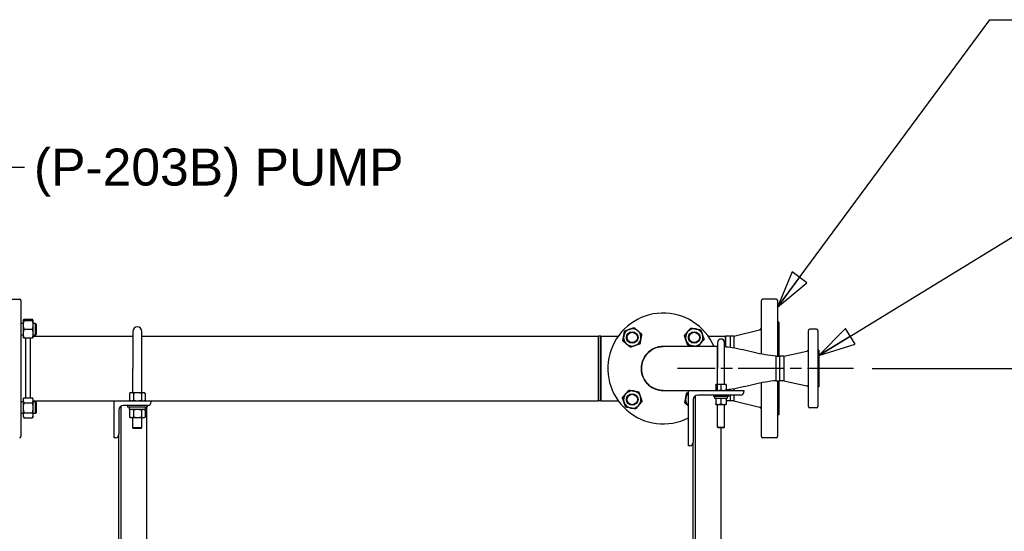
# Paper-space layout 'SHEET_1' of a CAD drawing. Header units: inches. Extents: x 4 to 540, y 12 to 340.
# Tile 59 of 118: x 297 to 350, y 143 to 171. Entities that reach past the tile are written whole.
import ezdxf

# ---------------------------------------------------------------- set-up
doc = ezdxf.new("R2010")
doc.units = ezdxf.units.IN
doc.header["$LTSCALE"] = 16
doc.header["$MEASUREMENT"] = 0
doc.linetypes.add('CHAIN', pattern=[0.7087, 0.4724, -0.0591, 0.1181, -0.0591])
doc.layers.get('0').update_dxf_attribs({"lineweight": 25})
doc.layers.get('DEFPOINTS').update_dxf_attribs({"lineweight": 25})
doc.layers.add('CENTER', color=7, linetype='CHAIN', lineweight=25)
doc.layers.add('DIMEN', color=7, linetype='Continuous', lineweight=25)
doc.styles.get("Standard").update_dxf_attribs({"font": 'arial.ttf'})
doc.dimstyles.new('DEFAULT-ANSI', dxfattribs={"dimscale": 16, "dimtxt": 0.125, "dimasz": 0.1875, "dimexe": 0.125, "dimexo": 0.0625, "dimgap": 0.031496, "dimtad": 0, "dimtih": 1, "dimtoh": 1, "dimrnd": 1e-08, "dimzin": 4, "dimdsep": 46, "dimtxsty": 'Standard', "dimblk": 'Filled-1', "dimcen": 0.09, "dimdle": 0.393701, "dimclrd": 256, "dimclre": 256, "dimclrt": 256, "dimadec": 0, "dimazin": 1, "dimtfac": 1.504, "dimtofl": 0, "dimtmove": 0, "dimatfit": 3, "dimldrblk": 'Filled-1', "dimfxl": 1, "dimtolj": 1, "dimtzin": 4, "dimlwd": 25, "dimlwe": 25, "dimarcsym": 0})
doc.dimstyles.new('DEFAULT-ANSI$7', dxfattribs={"dimscale": 16, "dimtxt": 0.125, "dimasz": 0.125, "dimexe": 0.125, "dimexo": 0.0625, "dimgap": 0.031496, "dimtad": 0, "dimtih": 1, "dimtoh": 1, "dimrnd": 1e-08, "dimzin": 4, "dimdsep": 46, "dimtxsty": 'Standard', "dimblk": 'Filled-1', "dimcen": 0.09, "dimdle": 0.393701, "dimclrd": 256, "dimclre": 256, "dimclrt": 256, "dimadec": 0, "dimazin": 1, "dimtfac": 1.504, "dimtofl": 0, "dimtmove": 0, "dimatfit": 3, "dimldrblk": 'Filled-1', "dimfxl": 1, "dimtolj": 1, "dimtzin": 4, "dimlwd": 25, "dimlwe": 25, "dimarcsym": 0})

# ---------------------------------------------------------------- blocks, each defined once
blk = doc.blocks.new('Filled-1')
at = {"color": 0}
for p, q in [((0, 0), (-1, 0.25)), ((-1, 0.25), (-1, -0.25)), ((-1, 0), (0, 0)), ((-1, -0.25), (0, 0))]:
    blk.add_line(p, q, dxfattribs=at)
at = {"color": 0, "flags": 128}
blk.add_lwpolyline([(-1, -0.25), (0, 0), (-1, 0.25), (-1, -0.25)], dxfattribs=at)
at = {"color": 0}
blk.add_solid([(-1, -0.25), (0, 0), (-1, 0.25), (-1, -0.25)], dxfattribs=at)
blk = doc.blocks.new('*D39')
at = {"layer": 'DEFPOINTS', "color": 0, "linetype": 'Continuous'}
for p in [(342.282, 151.891), (341.262, 102.969), (358.9, 102.969)]:
    blk.add_point(p, dxfattribs=at)
at = {"layer": 'DIMEN', "linetype": 'Continuous', "lineweight": 25}
for p, q in [((343.282, 151.891), (360.9, 151.891)), ((358.9, 148.891), (358.9, 128.955)), ((358.9, 105.969), (358.9, 125.905)), ((342.262, 102.969), (360.9, 102.969))]:
    blk.add_line(p, q, dxfattribs=at)
at = {"layer": 'DIMEN', "linetype": 'Continuous', "lineweight": 25, "xscale": 3, "yscale": 3, "zscale": 3}
for p, rotation in [((358.9, 151.891), 90), ((358.9, 102.969), 270)]:
    blk.add_blockref('Filled-1', p, dxfattribs=dict(at, rotation=rotation))
at = {"layer": 'DIMEN', "linetype": 'Continuous', "lineweight": 25, "insert": (355.495, 128.451), "char_height": 2, "attachment_point": 1}
blk.add_mtext('\\A1;48.92', dxfattribs=at)

psp = doc.layouts.new('SHEET_1')

# ---------------------------------------------------------------- linework, layer by layer
for p, q in [((296.349, 155.641), (297.099, 155.641)), ((297.162, 155.579), (297.162, 148.204)), ((337.287, 152.668), (337.287, 155.579)), ((338.099, 155.641), (337.349, 155.641)), ((338.162, 155.579), (338.162, 152.551)), ((297.287, 154.325), (297.162, 154.325)), ((297.287, 154.481), (297.329, 154.554)), ((297.287, 154.481), (297.287, 154.247)), ((297.287, 154.247), (297.287, 153.778)), ((297.329, 154.554), (297.792, 154.554)), ((297.329, 154.481), (297.792, 154.481)), ((297.834, 154.481), (297.792, 154.554)), ((297.834, 154.247), (297.834, 154.481)), ((297.959, 154.325), (297.834, 154.325)), ((297.834, 153.778), (297.834, 154.247)), ((297.959, 153.7), (297.959, 154.325)), ((297.99, 154.294), (297.959, 154.325)), ((297.99, 154.294), (297.99, 153.731)), ((338.224, 154.391), (338.162, 154.391)), ((338.224, 154.391), (338.224, 152.551)), ((297.287, 153.7), (297.162, 153.7)), ((297.287, 153.778), (297.287, 153.544)), ((297.329, 154.012), (297.792, 154.012)), ((297.834, 153.544), (297.834, 153.778)), ((297.959, 153.7), (297.834, 153.7)), ((297.99, 153.731), (297.959, 153.7)), ((303.224, 153.891), (303.224, 151.891)), ((303.724, 151.891), (303.724, 153.891)), ((335.787, 153.641), (337.192, 153.992)), ((339.844, 149.829), (339.844, 153.954)), ((340.282, 154.016), (339.907, 154.016)), ((340.344, 153.954), (340.344, 149.829)), ((297.329, 153.544), (297.792, 153.544)), ((297.412, 153.544), (297.412, 150.311)), ((297.662, 153.544), (297.662, 151.891)), ((297.834, 153.641), (303.224, 153.641)), ((303.724, 153.641), (328.464, 153.641)), ((328.464, 153.641), (328.464, 150.141)), ((328.464, 151.891), (328.464, 153.641)), ((328.589, 153.641), (328.464, 153.641)), ((328.589, 150.141), (328.589, 153.641)), ((328.589, 153.641), (329.533, 153.641)), ((328.589, 153.641), (328.589, 151.891)), ((334.406, 153.641), (335.349, 153.641)), ((334.907, 153.297), (334.907, 151.891)), ((335.282, 151.891), (335.282, 153.297)), ((335.349, 153.641), (335.349, 153.056)), ((335.349, 153.056), (335.349, 153.641)), ((335.591, 153.641), (335.349, 153.641)), ((335.591, 153.641), (335.591, 153.026)), ((335.787, 153.641), (335.591, 153.641)), ((335.591, 153.641), (335.591, 153.026)), ((335.787, 153.641), (335.787, 152.996)), ((334.899, 153.079), (331.97, 153.079)), ((334.899, 153.079), (334.907, 153.079)), ((338.501, 152.551), (339.747, 152.837)), ((340.407, 152.891), (340.344, 152.891)), ((340.407, 152.891), (340.407, 150.891)), ((338.094, 151.231), (338.094, 152.551)), ((338.094, 151.231), (338.094, 152.551)), ((338.094, 152.551), (338.275, 152.551)), ((338.275, 152.551), (338.275, 151.231)), ((338.501, 152.551), (338.275, 152.551)), ((338.275, 152.551), (338.275, 151.231)), ((338.501, 152.551), (338.501, 151.231)), ((297.662, 151.891), (297.662, 150.311)), ((303.224, 150.579), (303.224, 151.891)), ((303.724, 150.579), (303.724, 151.891)), ((328.464, 150.141), (328.464, 151.891)), ((328.589, 151.891), (328.589, 150.141)), ((334.907, 151.032), (334.907, 151.891)), ((335.282, 151.032), (335.282, 151.891)), ((334.954, 151.032), (334.813, 151.032)), ((334.813, 151.007), (334.813, 150.729)), ((335.235, 151.032), (334.954, 151.032)), ((335.094, 151.007), (335.094, 150.729)), ((335.376, 151.032), (335.235, 151.032)), ((335.376, 151.007), (335.376, 150.729)), ((337.287, 148.204), (337.287, 151.114)), ((338.094, 151.231), (338.275, 151.231)), ((338.162, 151.231), (338.162, 148.204)), ((338.224, 151.231), (338.224, 149.391)), ((338.501, 151.231), (338.275, 151.231)), ((338.501, 151.231), (339.747, 150.945)), ((303.099, 150.579), (303.041, 150.545)), ((303.041, 150.545), (303.041, 150.175)), ((303.15, 150.579), (303.099, 150.579)), ((303.474, 150.579), (303.15, 150.579)), ((303.258, 150.545), (303.258, 150.175)), ((303.799, 150.579), (303.474, 150.579)), ((303.691, 150.545), (303.691, 150.175)), ((303.849, 150.579), (303.799, 150.579)), ((303.849, 150.579), (303.907, 150.545)), ((303.907, 150.545), (303.907, 150.175)), ((331.97, 150.704), (333.344, 150.704)), ((333.344, 147.704), (333.344, 150.704)), ((333.344, 150.704), (336.344, 150.704)), ((336.154, 150.454), (333.844, 150.454)), ((334.688, 150.454), (334.688, 150.369)), ((335.5, 150.454), (335.5, 150.369)), ((335.591, 150.756), (335.591, 150.704)), ((335.591, 150.756), (335.591, 150.704)), ((335.591, 150.454), (335.591, 150.141)), ((335.591, 150.454), (335.591, 150.141)), ((335.787, 150.787), (335.787, 150.704)), ((335.787, 150.454), (335.787, 150.141)), ((336.344, 150.704), (336.344, 150.644)), ((340.407, 150.891), (340.344, 150.891)), ((297.287, 150.082), (297.162, 150.082)), ((297.287, 150.238), (297.329, 150.311)), ((297.287, 150.238), (297.287, 150.176)), ((297.287, 150.176), (297.287, 149.77)), ((297.329, 150.311), (297.792, 150.311)), ((297.329, 150.04), (297.792, 150.04)), ((297.834, 150.238), (297.792, 150.311)), ((297.834, 150.176), (297.834, 150.238)), ((297.834, 149.77), (297.834, 150.176)), ((297.834, 150.141), (302.224, 150.141)), ((297.959, 150.082), (297.834, 150.082)), ((297.959, 149.457), (297.959, 150.082)), ((297.99, 150.051), (297.959, 150.082)), ((297.99, 150.051), (297.99, 149.488)), ((302.224, 148.141), (302.224, 150.141)), ((302.224, 150.141), (304.224, 150.141)), ((303.099, 150.141), (303.041, 150.175)), ((303.849, 150.141), (303.907, 150.175)), ((304.224, 150.141), (328.464, 150.141)), ((304.224, 150.141), (304.224, 150.081)), ((328.589, 150.141), (328.464, 150.141)), ((328.589, 150.141), (329.533, 150.141)), ((333.344, 150.141), (333.344, 150.141)), ((333.594, 150.204), (333.594, 147.894)), ((333.692, 150.402), (333.692, 115.389)), ((335.5, 150.369), (334.688, 150.369)), ((334.754, 150.357), (334.754, 150.286)), ((335.423, 150.275), (334.766, 150.275)), ((334.813, 150.249), (334.813, 149.972)), ((334.813, 149.946), (334.954, 149.946)), ((334.907, 148.71), (334.907, 149.946)), ((334.954, 149.946), (335.235, 149.946)), ((335.094, 150.249), (335.094, 149.972)), ((335.235, 149.946), (335.376, 149.946)), ((335.282, 148.71), (335.282, 149.946)), ((335.376, 150.249), (335.376, 149.972)), ((335.591, 150.141), (335.376, 150.141)), ((335.434, 150.357), (335.434, 150.286)), ((335.787, 150.141), (335.591, 150.141)), ((335.787, 150.141), (337.192, 149.79)), ((297.287, 149.457), (297.162, 149.457)), ((297.287, 149.77), (297.287, 149.364)), ((297.329, 149.499), (297.792, 149.499)), ((297.834, 149.364), (297.834, 149.77)), ((297.959, 149.457), (297.834, 149.457)), ((297.99, 149.488), (297.959, 149.457)), ((302.474, 149.641), (302.474, 148.331)), ((302.572, 149.84), (302.572, 134.742)), ((304.034, 149.891), (302.724, 149.891)), ((302.943, 149.891), (302.943, 149.796)), ((304.005, 149.796), (302.943, 149.796)), ((303.04, 149.782), (303.04, 149.685)), ((303.099, 149.671), (303.041, 149.638)), ((303.041, 149.638), (303.041, 149.267)), ((303.892, 149.671), (303.054, 149.671)), ((303.258, 149.638), (303.258, 149.267)), ((303.691, 149.638), (303.691, 149.267)), ((303.849, 149.671), (303.907, 149.638)), ((303.907, 149.782), (303.907, 149.685)), ((303.907, 149.638), (303.907, 149.267)), ((303.987, 134.951), (303.987, 149.796)), ((304.005, 149.891), (304.005, 149.796)), ((338.224, 149.391), (338.162, 149.391)), ((340.282, 149.766), (339.907, 149.766)), ((297.287, 149.364), (297.287, 149.301)), ((297.287, 149.301), (297.329, 149.228)), ((297.329, 149.228), (297.792, 149.228)), ((297.834, 149.301), (297.792, 149.228)), ((297.834, 149.301), (297.834, 149.364)), ((303.099, 149.234), (303.041, 149.267)), ((303.099, 149.234), (303.15, 149.234)), ((303.15, 149.234), (303.474, 149.234)), ((303.224, 148.691), (303.224, 149.234)), ((303.474, 149.234), (303.799, 149.234)), ((303.724, 148.691), (303.724, 149.234)), ((303.799, 149.234), (303.849, 149.234)), ((303.849, 149.234), (303.907, 149.267)), ((302.474, 131.076), (302.474, 148.331)), ((303.224, 148.691), (303.724, 148.691)), ((303.274, 148.641), (303.224, 148.691)), ((303.674, 148.641), (303.274, 148.641)), ((303.674, 148.641), (303.724, 148.691)), ((334.907, 148.71), (335.282, 148.71)), ((334.944, 148.672), (334.907, 148.71)), ((335.244, 148.672), (334.944, 148.672)), ((335.107, 115.389), (335.107, 148.672)), ((335.244, 148.672), (335.282, 148.71)), ((302.284, 148.141), (302.224, 148.141)), ((333.594, 115.389), (333.594, 147.894)), ((338.099, 148.141), (337.349, 148.141)), ((333.404, 147.704), (333.344, 147.704))]:
    psp.add_line(p, q)
for centre, radius in [((330.29, 153.57), 0.313), ((330.29, 153.57), 0.281), ((333.649, 153.57), 0.313), ((333.649, 153.57), 0.281), ((330.29, 150.212), 0.313), ((330.29, 150.212), 0.281)]:
    psp.add_circle(centre, radius)
for centre, radius, start, end in [((297.099, 155.579), 0.0625, 0, 90), ((337.349, 155.579), 0.0625, 90, 180), ((338.099, 155.579), 0.0625, 0, 90), ((331.969, 151.891), 3, 23.318, 297.2796), ((303.474, 153.891), 0.25, 0, 180), ((330.29, 153.57), 0.469, 169.5343, 229.5343), ((330.29, 153.57), 0.469, 109.5343, 169.5343), ((330.29, 153.57), 0.469, 49.5343, 109.5343), ((330.29, 153.57), 0.469, 349.5343, 49.5343), ((333.649, 153.57), 0.469, 139.5343, 199.5343), ((333.649, 153.57), 0.469, 79.5343, 139.5343), ((333.649, 153.57), 0.469, 19.5343, 79.5343), ((333.649, 153.57), 0.469, 319.5343, 19.5343), ((337.162, 154.114), 0.125, 284.0362, 0), ((339.907, 153.954), 0.0625, 90, 180), ((340.282, 153.954), 0.0625, 0, 90), ((330.29, 153.57), 0.469, 229.5343, 289.5343), ((330.29, 153.57), 0.469, 289.5343, 349.5343), ((333.649, 153.57), 0.469, 199.5343, 259.5343), ((333.649, 153.57), 0.469, 259.5343, 319.5343), ((335.094, 153.297), 0.187, 0, 180), ((331.969, 151.891), 1.19, 86.2854, 273.7146), ((331.969, 151.891), 1.19, 135, 273.7146), ((331.969, 151.891), 1.19, 90.046, 135), ((331.969, 151.891), 1.19, 86.2854, 90.046), ((339.719, 152.959), 0.125, 282.9401, 0), ((330.29, 150.212), 0.469, 139.5343, 199.5343), ((330.29, 150.212), 0.469, 79.5343, 139.5343), ((330.29, 150.212), 0.469, 19.5343, 79.5343), ((333.649, 150.212), 0.469, 130.4919, 169.5343), ((333.844, 150.204), 0.25, 90, 180), ((336.154, 150.644), 0.19, 270, 0), ((339.719, 150.823), 0.125, 0, 77.0599), ((304.034, 150.081), 0.19, 270, 0), ((330.29, 150.212), 0.469, 199.5343, 259.5343), ((330.29, 150.212), 0.469, 319.5343, 19.5343), ((333.649, 150.212), 0.469, 169.5343, 229.5081), ((334.766, 150.357), 0.0118, 90, 180), ((334.766, 150.286), 0.0118, 180, 270), ((335.423, 150.357), 0.0118, 0, 90), ((335.423, 150.286), 0.0118, 270, 0), ((302.724, 149.641), 0.25, 90, 180), ((303.054, 149.782), 0.0143, 90, 180), ((303.054, 149.685), 0.0143, 180, 270), ((330.29, 150.212), 0.469, 259.5343, 319.5343), ((337.162, 149.668), 0.125, 0, 75.9638), ((339.907, 149.829), 0.0625, 180, 270), ((340.282, 149.829), 0.0625, 270, 0), ((302.284, 148.331), 0.19, 270, 0), ((297.099, 148.204), 0.0625, 270, 0), ((333.404, 147.894), 0.19, 270, 0), ((337.349, 148.204), 0.0625, 180, 270), ((338.099, 148.204), 0.0625, 270, 0)]:
    psp.add_arc(centre, radius, start, end)
for points, weights in [([(297.287, 154.481), (297.287, 154.481), (297.329, 154.481)], [1, 1.0930923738, 1.10906450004]), ([(297.329, 154.481), (297.287, 154.356), (297.287, 154.247)], [1.10906450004, 1.0930923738, 1]), ([(297.287, 154.247), (297.287, 154.138), (297.329, 154.012)], [1, 1.0930923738, 1.10906450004]), ([(297.329, 154.554), (297.307, 154.515), (297.296, 154.481)], [1.10906450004, 1.10058521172, 1.07037081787]), ([(297.824, 154.481), (297.814, 154.515), (297.792, 154.554)], [1.07037081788, 1.10058521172, 1.10906450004]), ([(297.792, 154.481), (297.834, 154.481), (297.834, 154.481)], [1.10906450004, 1.0930923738, 1]), ([(297.834, 154.247), (297.834, 154.356), (297.792, 154.481)], [1, 1.0930923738, 1.10906450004]), ([(297.792, 154.012), (297.834, 154.138), (297.834, 154.247)], [1.10906450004, 1.0930923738, 1]), ([(297.329, 154.012), (297.287, 153.887), (297.287, 153.778)], [1.10906450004, 1.0930923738, 1]), ([(297.287, 153.778), (297.287, 153.669), (297.329, 153.544)], [1, 1.0930923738, 1.10906450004]), ([(297.834, 153.778), (297.834, 153.887), (297.792, 154.012)], [1, 1.0930923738, 1.10906450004]), ([(297.792, 153.544), (297.834, 153.669), (297.834, 153.778)], [1.10906450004, 1.0930923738, 1]), ([(329.78, 153.389), (329.806, 153.532), (329.829, 153.656)], [1.10906450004, 1.0930923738, 1]), ([(329.829, 153.656), (329.852, 153.779), (329.878, 153.922)], [1, 1.0930923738, 1.10906450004]), ([(329.878, 153.922), (330.015, 153.97), (330.133, 154.012)], [1.10906450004, 1.0930923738, 1]), ([(330.133, 154.012), (330.252, 154.054), (330.388, 154.103)], [1, 1.0930923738, 1.10906450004]), ([(330.388, 154.103), (330.499, 154.009), (330.594, 153.927)], [1.10906450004, 1.0930923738, 1]), ([(330.594, 153.927), (330.69, 153.846), (330.8, 153.751)], [1, 1.0930923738, 1.10906450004]), ([(330.8, 153.751), (330.774, 153.609), (330.751, 153.485)], [1.10906450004, 1.0930923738, 1]), ([(333.116, 153.669), (333.211, 153.779), (333.292, 153.875)], [1.10906450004, 1.0930923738, 1]), ([(333.207, 153.414), (333.165, 153.532), (333.116, 153.669)], [1, 1.0930923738, 1.10906450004]), ([(333.292, 153.875), (333.374, 153.97), (333.468, 154.081)], [1, 1.0930923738, 1.10906450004]), ([(333.468, 154.081), (333.61, 154.054), (333.734, 154.031)], [1.10906450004, 1.0930923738, 1]), ([(333.734, 154.031), (333.857, 154.009), (334, 153.982)], [1, 1.0930923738, 1.10906450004]), ([(334, 153.982), (334.049, 153.846), (334.09, 153.727)], [1.10906450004, 1.0930923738, 1]), ([(334.09, 153.727), (334.132, 153.609), (334.181, 153.472)], [1, 1.0930923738, 1.10906450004]), ([(297.329, 153.544), (297.287, 153.544), (297.287, 153.544)], [1.10906450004, 1.0930923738, 1]), ([(297.834, 153.544), (297.834, 153.544), (297.792, 153.544)], [1, 1.0930923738, 1.10906450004]), ([(329.986, 153.214), (329.89, 153.295), (329.78, 153.389)], [1, 1.0930923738, 1.10906450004]), ([(330.192, 153.038), (330.081, 153.132), (329.986, 153.214)], [1.10906450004, 1.0930923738, 1]), ([(330.447, 153.129), (330.328, 153.087), (330.192, 153.038)], [1, 1.0930923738, 1.10906450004]), ([(330.702, 153.219), (330.565, 153.171), (330.447, 153.129)], [1.10906450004, 1.0930923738, 1]), ([(330.751, 153.485), (330.728, 153.362), (330.702, 153.219)], [1, 1.0930923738, 1.10906450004]), ([(333.297, 153.159), (333.249, 153.295), (333.207, 153.414)], [1.10906450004, 1.0930923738, 1]), ([(333.564, 153.109), (333.44, 153.132), (333.297, 153.159)], [1, 1.0930923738, 1.10906450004]), ([(334.005, 153.266), (333.93, 153.178), (333.845, 153.079)], [1, 1.08521387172, 1.1058086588]), ([(334.181, 153.472), (334.087, 153.362), (334.005, 153.266)], [1.10906450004, 1.0930923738, 1]), ([(333.731, 153.079), (333.645, 153.094), (333.564, 153.109)], [1.08725802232, 1.05924835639, 1]), ([(334.954, 151.032), (334.888, 151.032), (334.813, 151.007)], [1, 1.0930923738, 1.10906450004]), ([(334.813, 151.007), (334.813, 151.032), (334.813, 151.032)], [1.10906450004, 1.0930923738, 1]), ([(335.094, 151.007), (335.019, 151.032), (334.954, 151.032)], [1.10906450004, 1.0930923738, 1]), ([(335.235, 151.032), (335.17, 151.032), (335.094, 151.007)], [1, 1.0930923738, 1.10906450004]), ([(335.376, 151.007), (335.3, 151.032), (335.235, 151.032)], [1.10906450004, 1.0930923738, 1]), ([(335.376, 151.032), (335.376, 151.032), (335.376, 151.007)], [1, 1.0930923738, 1.10906450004]), ([(303.15, 150.579), (303.099, 150.579), (303.041, 150.545)], [1, 1.0930923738, 1.10906450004]), ([(303.258, 150.545), (303.2, 150.579), (303.15, 150.579)], [1.10906450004, 1.0930923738, 1]), ([(303.474, 150.579), (303.374, 150.579), (303.258, 150.545)], [1, 1.0930923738, 1.10906450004]), ([(303.691, 150.545), (303.575, 150.579), (303.474, 150.579)], [1.10906450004, 1.0930923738, 1]), ([(303.799, 150.579), (303.749, 150.579), (303.691, 150.545)], [1, 1.0930923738, 1.10906450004]), ([(303.907, 150.545), (303.849, 150.579), (303.799, 150.579)], [1.10906450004, 1.0930923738, 1]), ([(329.758, 150.31), (329.852, 150.42), (329.933, 150.516)], [1.10906450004, 1.0930923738, 1]), ([(329.933, 150.516), (330.015, 150.611), (330.109, 150.722)], [1, 1.0930923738, 1.10906450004]), ([(330.109, 150.722), (330.252, 150.695), (330.375, 150.673)], [1.10906450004, 1.0930923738, 1]), ([(330.375, 150.673), (330.499, 150.65), (330.641, 150.623)], [1, 1.0930923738, 1.10906450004]), ([(330.641, 150.623), (330.69, 150.487), (330.732, 150.368)], [1.10906450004, 1.0930923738, 1]), ([(333.188, 150.297), (333.211, 150.42), (333.237, 150.563)], [1, 1.0930923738, 1.10906450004]), ([(333.237, 150.563), (333.293, 150.583), (333.344, 150.601)], [1.10906450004, 1.10244741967, 1.08259375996]), ([(334.813, 150.729), (334.888, 150.704), (334.954, 150.704)], [1.10906450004, 1.0930923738, 1]), ([(334.813, 150.704), (334.813, 150.704), (334.813, 150.729)], [1, 1.0930923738, 1.10906450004]), ([(334.954, 150.704), (335.019, 150.704), (335.094, 150.729)], [1, 1.0930923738, 1.10906450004]), ([(335.094, 150.729), (335.17, 150.704), (335.235, 150.704)], [1.10906450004, 1.0930923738, 1]), ([(335.235, 150.704), (335.3, 150.704), (335.376, 150.729)], [1, 1.0930923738, 1.10906450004]), ([(335.376, 150.729), (335.376, 150.704), (335.376, 150.704)], [1.10906450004, 1.0930923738, 1]), ([(297.329, 150.311), (297.287, 150.238), (297.287, 150.176)], [1.10906450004, 1.0930923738, 1]), ([(297.287, 150.176), (297.287, 150.113), (297.329, 150.04)], [1, 1.0930923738, 1.10906450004]), ([(297.329, 150.04), (297.287, 149.895), (297.287, 149.77)], [1.10906450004, 1.0930923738, 1]), ([(297.834, 150.176), (297.834, 150.238), (297.792, 150.311)], [1, 1.0930923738, 1.10906450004]), ([(297.792, 150.04), (297.834, 150.113), (297.834, 150.176)], [1.10906450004, 1.0930923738, 1]), ([(297.834, 149.77), (297.834, 149.895), (297.792, 150.04)], [1, 1.0930923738, 1.10906450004]), ([(303.041, 150.175), (303.099, 150.141), (303.15, 150.141)], [1.10906450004, 1.0930923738, 1]), ([(303.15, 150.141), (303.2, 150.141), (303.258, 150.175)], [1, 1.0930923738, 1.10906450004]), ([(303.258, 150.175), (303.374, 150.141), (303.474, 150.141)], [1.10906450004, 1.0930923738, 1]), ([(303.474, 150.141), (303.575, 150.141), (303.691, 150.175)], [1, 1.0930923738, 1.10906450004]), ([(303.691, 150.175), (303.749, 150.141), (303.799, 150.141)], [1.10906450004, 1.0930923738, 1]), ([(303.799, 150.141), (303.849, 150.141), (303.907, 150.175)], [1, 1.0930923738, 1.10906450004]), ([(329.848, 150.055), (329.806, 150.173), (329.758, 150.31)], [1, 1.0930923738, 1.10906450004]), ([(329.939, 149.8), (329.89, 149.937), (329.848, 150.055)], [1.10906450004, 1.0930923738, 1]), ([(330.822, 150.113), (330.728, 150.003), (330.647, 149.907)], [1.10906450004, 1.0930923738, 1]), ([(330.732, 150.368), (330.774, 150.25), (330.822, 150.113)], [1, 1.0930923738, 1.10906450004]), ([(333.139, 150.031), (333.165, 150.173), (333.188, 150.297)], [1.10906450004, 1.0930923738, 1]), ([(333.344, 149.855), (333.249, 149.937), (333.139, 150.031)], [1.00014568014, 1.09310487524, 1.10906450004]), ([(334.954, 150.275), (334.888, 150.275), (334.813, 150.249)], [1, 1.0930923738, 1.10906450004]), ([(334.813, 150.249), (334.813, 150.275), (334.813, 150.275)], [1.10906450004, 1.0930923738, 1]), ([(334.813, 149.972), (334.888, 149.946), (334.954, 149.946)], [1.10906450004, 1.0930923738, 1]), ([(334.813, 149.946), (334.813, 149.946), (334.813, 149.972)], [1, 1.0930923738, 1.10906450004]), ([(335.094, 150.249), (335.019, 150.275), (334.954, 150.275)], [1.10906450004, 1.0930923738, 1]), ([(334.954, 149.946), (335.019, 149.946), (335.094, 149.972)], [1, 1.0930923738, 1.10906450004]), ([(335.235, 150.275), (335.17, 150.275), (335.094, 150.249)], [1, 1.0930923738, 1.10906450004]), ([(335.094, 149.972), (335.17, 149.946), (335.235, 149.946)], [1.10906450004, 1.0930923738, 1]), ([(335.376, 150.249), (335.3, 150.275), (335.235, 150.275)], [1.10906450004, 1.0930923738, 1]), ([(335.235, 149.946), (335.3, 149.946), (335.376, 149.972)], [1, 1.0930923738, 1.10906450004]), ([(335.376, 150.275), (335.376, 150.275), (335.376, 150.249)], [1, 1.0930923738, 1.10906450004]), ([(335.376, 149.972), (335.376, 149.946), (335.376, 149.946)], [1.10906450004, 1.0930923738, 1]), ([(297.287, 149.77), (297.287, 149.644), (297.329, 149.499)], [1, 1.0930923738, 1.10906450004]), ([(297.329, 149.499), (297.287, 149.427), (297.287, 149.364)], [1.10906450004, 1.0930923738, 1]), ([(297.792, 149.499), (297.834, 149.644), (297.834, 149.77)], [1.10906450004, 1.0930923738, 1]), ([(297.834, 149.364), (297.834, 149.427), (297.792, 149.499)], [1, 1.0930923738, 1.10906450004]), ([(303.15, 149.671), (303.099, 149.671), (303.041, 149.638)], [1, 1.0930923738, 1.10906450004]), ([(303.258, 149.638), (303.2, 149.671), (303.15, 149.671)], [1.10906450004, 1.0930923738, 1]), ([(303.474, 149.671), (303.374, 149.671), (303.258, 149.638)], [1, 1.0930923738, 1.10906450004]), ([(303.691, 149.638), (303.575, 149.671), (303.474, 149.671)], [1.10906450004, 1.0930923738, 1]), ([(303.799, 149.671), (303.749, 149.671), (303.691, 149.638)], [1, 1.0930923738, 1.10906450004]), ([(303.907, 149.638), (303.849, 149.671), (303.799, 149.671)], [1.10906450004, 1.0930923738, 1]), ([(330.205, 149.751), (330.081, 149.774), (329.939, 149.8)], [1, 1.0930923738, 1.10906450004]), ([(330.471, 149.702), (330.328, 149.728), (330.205, 149.751)], [1.10906450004, 1.0930923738, 1]), ([(330.647, 149.907), (330.565, 149.812), (330.471, 149.702)], [1, 1.0930923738, 1.10906450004]), ([(297.287, 149.364), (297.287, 149.301), (297.329, 149.228)], [1, 1.0930923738, 1.10906450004]), ([(297.792, 149.228), (297.834, 149.301), (297.834, 149.364)], [1.10906450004, 1.0930923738, 1]), ([(303.041, 149.267), (303.099, 149.234), (303.15, 149.234)], [1.10906450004, 1.0930923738, 1]), ([(303.15, 149.234), (303.2, 149.234), (303.258, 149.267)], [1, 1.0930923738, 1.10906450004]), ([(303.258, 149.267), (303.374, 149.234), (303.474, 149.234)], [1.10906450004, 1.0930923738, 1]), ([(303.474, 149.234), (303.575, 149.234), (303.691, 149.267)], [1, 1.0930923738, 1.10906450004]), ([(303.691, 149.267), (303.749, 149.234), (303.799, 149.234)], [1.10906450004, 1.0930923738, 1]), ([(303.799, 149.234), (303.849, 149.234), (303.907, 149.267)], [1, 1.0930923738, 1.10906450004])]:
    psp.add_rational_spline(points, weights, degree=2)
for points, knots in [([(331.97, 150.704), (331.852, 150.704), (331.733, 150.721), (331.459, 150.806), (331.309, 150.89), (331.064, 151.107), (330.966, 151.238), (330.826, 151.532), (330.787, 151.698), (330.779, 152.044), (330.816, 152.225), (330.965, 152.547), (331.073, 152.688), (331.343, 152.915), (331.506, 152.999), (331.774, 153.066), (331.872, 153.078), (331.969, 153.079)], [-8.704808, -8.704808, -8.704808, -8.704808, -7.875496, -7.875496, -6.6975, -6.6975, -5.579306, -5.579306, -4.415028, -4.415028, -3.151371, -3.151371, -1.935573, -1.935573, -0.684377, -0.684377, 0, 0, 0, 0]), ([(331.969, 153.079), (331.872, 153.078), (331.774, 153.066), (331.506, 152.999), (331.343, 152.915), (331.073, 152.688), (330.965, 152.547), (330.816, 152.225), (330.779, 152.044), (330.787, 151.698), (330.826, 151.532), (330.966, 151.238), (331.064, 151.107), (331.309, 150.89), (331.459, 150.806), (331.733, 150.721), (331.852, 150.704), (331.97, 150.704)], [0, 0, 0, 0, 0.684377, 0.684377, 1.935573, 1.935573, 3.151371, 3.151371, 4.415028, 4.415028, 5.579306, 5.579306, 6.6975, 6.6975, 7.875496, 7.875496, 8.704808, 8.704808, 8.704808, 8.704808]), ([(334.899, 153.079), (334.899, 153.078), (334.899, 153.066), (334.898, 152.999), (334.898, 152.915), (334.898, 152.688), (334.898, 152.547), (334.898, 152.225), (334.898, 152.044), (334.898, 151.698), (334.898, 151.532), (334.898, 151.251), (334.898, 151.132), (334.898, 151.032)], [-17.41445, -17.41445, -17.41445, -17.41445, -16.730073, -16.730073, -15.478877, -15.478877, -14.263079, -14.263079, -12.999422, -12.999422, -11.835144, -11.835144, -10.82075, -10.82075, -10.82075, -10.82075]), ([(334.899, 153.079), (334.899, 153.078), (334.899, 153.066), (334.898, 152.999), (334.898, 152.915), (334.898, 152.688), (334.898, 152.547), (334.898, 152.225), (334.898, 152.044), (334.898, 151.698), (334.898, 151.532), (334.898, 151.238), (334.898, 151.107), (334.898, 150.89), (334.898, 150.806), (334.899, 150.721), (334.899, 150.703), (334.899, 150.704), (334.899, 150.704), (334.9, 150.722), (334.9, 150.807), (334.901, 150.891), (334.901, 151.109), (334.902, 151.239), (334.902, 151.545), (334.903, 151.725), (334.903, 151.919), (334.903, 151.933), (334.903, 151.948)], [0, 0, 0, 0, 0.342101, 0.342101, 0.967539, 0.967539, 1.575282, 1.575282, 2.206949, 2.206949, 2.788939, 2.788939, 3.347893, 3.347893, 3.93674, 3.93674, 4.352498, 4.352498, 4.352498, 4.768256, 4.768256, 5.35743, 5.35743, 5.915677, 5.915677, 6.542768, 6.542768, 6.5937, 6.5937, 6.5937, 6.5937]), ([(338.094, 152.551), (337.892, 152.571), (337.69, 152.595), (337.29, 152.665), (337.091, 152.708), (336.695, 152.8), (336.496, 152.848), (336.099, 152.937), (335.9, 152.978), (335.561, 153.032), (335.422, 153.049), (335.282, 153.063)], [0, 0, 0, 0, 1.548727, 1.548727, 3.097455, 3.097455, 4.646182, 4.646182, 6.194909, 6.194909, 7.265482, 7.265482, 7.265482, 7.265482]), ([(338.094, 151.231), (337.892, 151.211), (337.69, 151.187), (337.29, 151.117), (337.091, 151.074), (336.695, 150.982), (336.496, 150.934), (336.099, 150.845), (335.9, 150.804), (335.592, 150.755), (335.484, 150.74), (335.376, 150.729)], [0, 0, 0, 0, 1.548727, 1.548727, 3.097455, 3.097455, 4.646182, 4.646182, 6.194909, 6.194909, 7.02608, 7.02608, 7.02608, 7.02608]), ([(303.907, 149.782), (303.907, 149.784), (303.906, 149.786), (303.905, 149.789), (303.904, 149.791), (303.901, 149.793), (303.9, 149.794), (303.896, 149.796), (303.894, 149.796), (303.892, 149.796)], [0.21497365, 0.21497365, 0.21497365, 0.21497365, 0.22835326, 0.22835326, 0.2417662, 0.2417662, 0.255221, 0.255221, 0.26871299, 0.26871299, 0.26871299, 0.26871299]), ([(303.892, 149.671), (303.894, 149.671), (303.896, 149.671), (303.9, 149.673), (303.901, 149.674), (303.904, 149.676), (303.905, 149.678), (303.906, 149.681), (303.907, 149.684), (303.907, 149.685)], [0.1612343, 0.1612343, 0.1612343, 0.1612343, 0.17472629, 0.17472629, 0.18818109, 0.18818109, 0.20159403, 0.20159403, 0.21497365, 0.21497365, 0.21497365, 0.21497365])]:
    psp.add_open_spline(points, degree=3, knots=knots)
for points in [[(331.969, 153.079), (331.97, 153.079), (331.97, 153.079), (331.97, 153.079)], [(331.97, 153.079), (331.97, 153.079), (331.97, 153.079), (331.969, 153.079)], [(334.899, 153.079), (334.899, 153.079), (334.899, 153.079), (334.899, 153.079)], [(334.899, 153.079), (334.899, 153.079), (334.899, 153.079), (334.899, 153.079)]]:
    psp.add_open_spline(points, degree=3)
at = {"layer": 'CENTER', "linetype": 'CHAIN', "ltscale": 0.330946}
psp.add_line((342.282, 151.891), (332.747, 151.891), dxfattribs=at)

# ---------------------------------------------------------------- texts
at = {"layer": 'DIMEN', "insert": (297.872, 163.793), "char_height": 2, "width": 20.02896, "attachment_point": 1}
psp.add_mtext('{(P-203B) PUMP}', dxfattribs=at)

# ---------------------------------------------------------------- dimensions: what is measured, and where the dimension line sits
at = {"layer": 'DIMEN', "linetype": 'Continuous', "lineweight": 25}
dim = psp.add_linear_dim(base=(358.9, 102.969), p1=(342.282, 151.891), p2=(341.262, 102.969), angle=270, dimstyle='DEFAULT-ANSI', override={"dimdec": 2, "dimtp": 0, "dimtm": 0, "dimtdec": 2, "dimatfit": 1}, dxfattribs=at)
dim.commit()
dim.dimension.update_dxf_attribs({"geometry": '*D39', "text_midpoint": (358.9, 127.43), "dimtype": 160})

# ---------------------------------------------------------------- leaders
at = {"layer": 'DIMEN', "linetype": 'Continuous', "lineweight": 25, "annotation_type": 0, "has_hookline": 1, "hookline_direction": 0}
for points, text_width in [([(338.162, 155.218), (349.66, 170.769), (351.66, 170.769)], 10.831), ([(284.167, 134.951), (295.368, 162.793), (297.368, 162.793)], 19.738), ([(340.407, 152.589), (354.706, 161.348), (356.706, 161.348)], 22.577)]:
    psp.add_leader(points, dimstyle='DEFAULT-ANSI$7', override={"dimtad": 0}, dxfattribs=dict(at, text_width=text_width))

doc.saveas('drawing.dxf')
